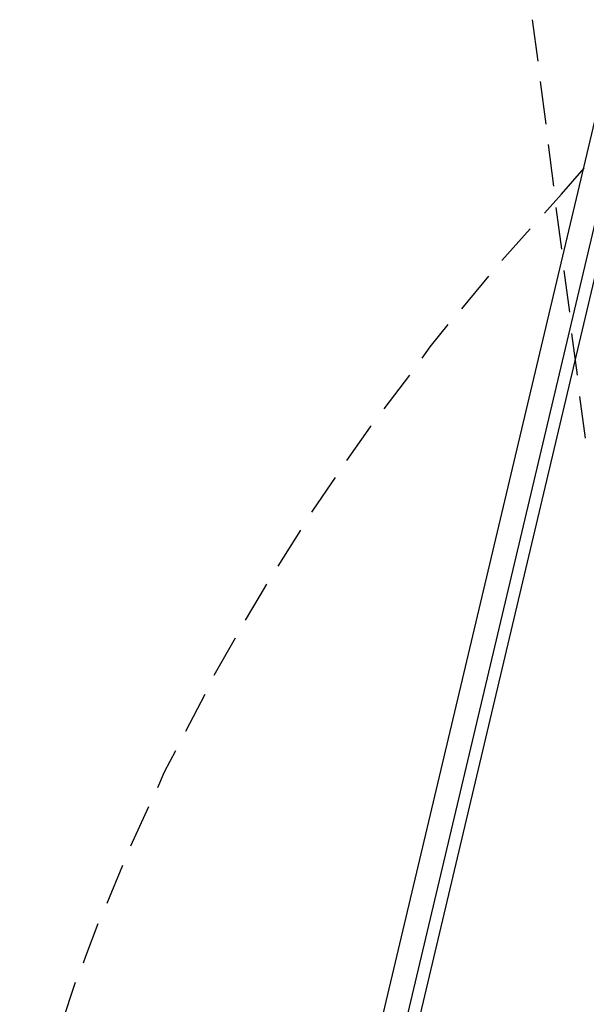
# Model space of a CAD drawing. Header units: feet. Extents: x -79 to 198, y -22 to 181.
# Tile 157 of 203: x 130 to 137, y 76 to 87. Entities that reach past the tile are written whole.
import ezdxf

# ---------------------------------------------------------------- set-up
doc = ezdxf.new("R2010")
doc.units = ezdxf.units.FT
doc.layers.add('A-LINEA', color=7, linetype='CONTINUOUS')

msp = doc.modelspace()

# ---------------------------------------------------------------- linework, layer by layer
at = {"layer": 'A-LINEA'}
for p, q in [((136.2933, 87.4578), (136.36, 86.9644)), ((136.3867, 86.7244), (136.4533, 86.2178)), ((137.1004, 86.5542), (130.2222, 57.4874)), ((137.3338, 86.3163), (130.5375, 57.5956)), ((137.4552, 86.2021), (130.7014, 57.6475)), ((136.48, 85.9778), (136.5467, 85.4844)), ((136.64, 85.3911), (136.9067, 85.6978)), ((136.64, 85.3911), (136.44, 85.1644)), ((136.5733, 85.2311), (136.64, 84.7378)), ((136.2667, 84.9778), (135.9333, 84.6044)), ((135.7733, 84.4178), (135.4533, 84.0311)), ((136.6667, 84.4844), (136.7333, 83.9911)), ((136.76, 83.7378), (136.8267, 83.2444)), ((134.84, 83.2444), (134.5333, 82.8444)), ((136.8533, 82.9911), (136.92, 82.4978)), ((133.5467, 81.4044), (133.28, 80.9778)), ((132.7733, 80.1244), (132.52, 79.6844)), ((132.4133, 79.4578), (132.1867, 79.0178)), ((131.7467, 78.1244), (131.5333, 77.6578)), ((131.44, 77.4311), (131.2533, 76.9778)), ((130.88, 76.0444), (130.72, 75.5644))]:
    msp.add_line(p, q, dxfattribs=at)
for points in [[(135.2933, 83.8444), (135.08, 83.5778), (134.9867, 83.4444)], [(134.3867, 82.6444), (134.3733, 82.6311), (134.0933, 82.2311)], [(133.96, 82.0311), (133.6933, 81.6444), (133.68, 81.6178)], [(133.1467, 80.7644), (133.0667, 80.6311), (132.8933, 80.3378)], [(132.0667, 78.7911), (131.9333, 78.5378), (131.8533, 78.3511)], [(131.1467, 76.7378), (131, 76.3511), (130.9733, 76.2711)]]:
    msp.add_lwpolyline(points, dxfattribs=at)

doc.saveas('drawing.dxf')
